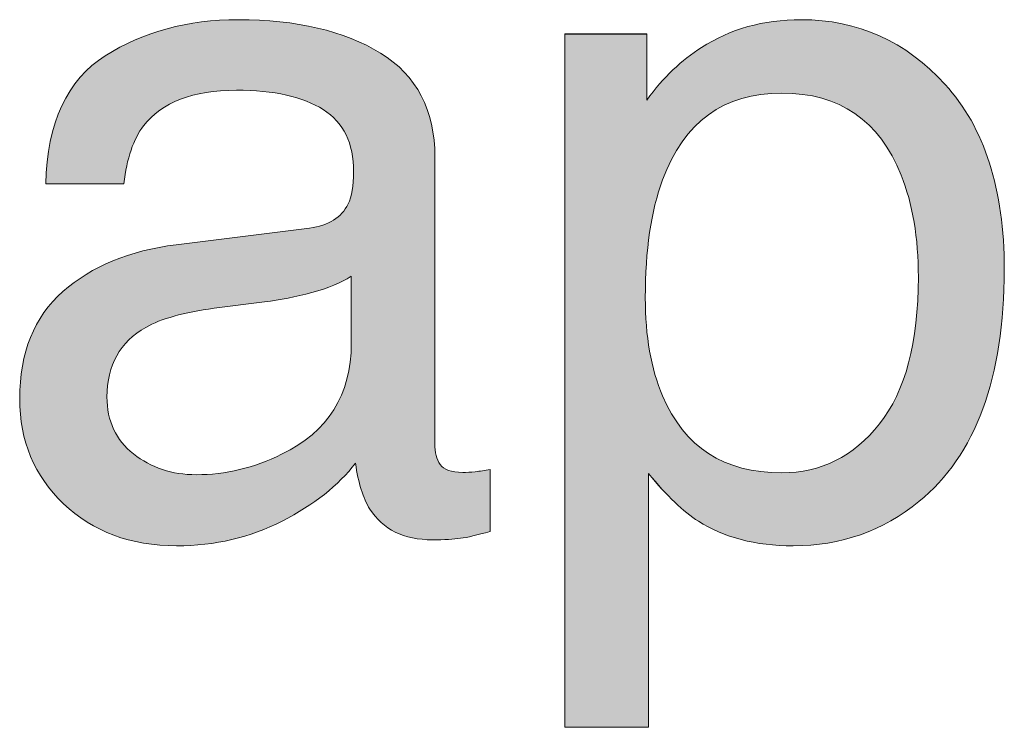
# Model space of a CAD drawing. Header units: inches. Extents: x 0 to 612, y 155 to 655.
# Tile 7 of 79: x 113 to 122, y 210 to 217. Entities that reach past the tile are written whole.
import ezdxf

# ---------------------------------------------------------------- set-up
doc = ezdxf.new("R2010")
doc.units = ezdxf.units.IN
doc.header["$MEASUREMENT"] = 0
doc.layers.add('Layer 1', color=7, linetype='Continuous')

# ---------------------------------------------------------------- blocks, each defined once
blk = doc.blocks.new('block 738')
at = {"layer": 'Layer 1', "lineweight": 0}
blk.add_open_spline([(115.3052, 214.9463), (115.4839, 214.9688), (115.603, 215.043), (115.6636, 215.1699), (115.6636, 215.1699), (115.6636, 215.1699), (115.6636, 215.1699), (115.6978, 215.2383), (115.7153, 215.3389), (115.7153, 215.4688), (115.7153, 215.4688), (115.7153, 215.4688), (115.7153, 215.4688), (115.7153, 215.7344), (115.6216, 215.9268), (115.4331, 216.0469), (115.4331, 216.0469), (115.4331, 216.0469), (115.4331, 216.0469), (115.2451, 216.166), (114.9761, 216.2266), (114.626, 216.2266), (114.626, 216.2266), (114.626, 216.2266), (114.626, 216.2266), (114.2212, 216.2266), (113.9341, 216.1162), (113.7646, 215.8965), (113.7646, 215.8965), (113.7646, 215.8965), (113.7646, 215.8965), (113.6704, 215.7754), (113.6084, 215.5947), (113.5796, 215.3555), (113.5796, 215.3555), (113.5796, 215.3555), (113.5796, 215.3555), (113.5796, 215.3555), (112.855, 215.3555), (112.855, 215.3555), (112.855, 215.3555), (112.855, 215.3555), (112.855, 215.3555), (112.8696, 215.9268), (113.0537, 216.3232), (113.4087, 216.5469), (113.4087, 216.5469), (113.4087, 216.5469), (113.4087, 216.5469), (113.7637, 216.7705), (114.1748, 216.8818), (114.6431, 216.8818), (114.6431, 216.8818), (114.6431, 216.8818), (114.6431, 216.8818), (115.186, 216.8818), (115.627, 216.7783), (115.9658, 216.5713), (115.9658, 216.5713), (115.9658, 216.5713), (115.9658, 216.5713), (116.3018, 216.3643), (116.4702, 216.042), (116.4702, 215.6055), (116.4702, 215.6055), (116.4702, 215.6055), (116.4702, 215.6055), (116.4702, 215.6055), (116.4702, 212.9434), (116.4702, 212.9434), (116.4702, 212.9434), (116.4702, 212.9434), (116.4702, 212.9434), (116.4702, 212.8623), (116.4868, 212.7979), (116.52, 212.749), (116.52, 212.749), (116.52, 212.749), (116.52, 212.749), (116.5527, 212.7002), (116.623, 212.6758), (116.729, 212.6758), (116.729, 212.6758), (116.729, 212.6758), (116.729, 212.6758), (116.7637, 212.6758), (116.8022, 212.6777), (116.8457, 212.6826), (116.8457, 212.6826), (116.8457, 212.6826), (116.8457, 212.6826), (116.8887, 212.6865), (116.9346, 212.6934), (116.9839, 212.7021), (116.9839, 212.7021), (116.9839, 212.7021), (116.9839, 212.7021), (116.9839, 212.7021), (116.9839, 212.1279), (116.9839, 212.1279), (116.9839, 212.1279), (116.9839, 212.1279), (116.9839, 212.1279), (116.8628, 212.0938), (116.7705, 212.0723), (116.7075, 212.0635), (116.7075, 212.0635), (116.7075, 212.0635), (116.7075, 212.0635), (116.6445, 212.0547), (116.5581, 212.0498), (116.4487, 212.0498), (116.4487, 212.0498), (116.4487, 212.0498), (116.4487, 212.0498), (116.1812, 212.0498), (115.9868, 212.1455), (115.8662, 212.335), (115.8662, 212.335), (115.8662, 212.335), (115.8662, 212.335), (115.8032, 212.4355), (115.7583, 212.5781), (115.7324, 212.7617), (115.7324, 212.7617), (115.7324, 212.7617), (115.7324, 212.7617), (115.5747, 212.5547), (115.3467, 212.375), (115.0508, 212.2227), (115.0508, 212.2227), (115.0508, 212.2227), (115.0508, 212.2227), (114.7549, 212.0703), (114.4277, 211.9941), (114.0713, 211.9941), (114.0713, 211.9941), (114.0713, 211.9941), (114.0713, 211.9941), (113.6426, 211.9941), (113.293, 212.125), (113.021, 212.3848), (113.021, 212.3848), (113.021, 212.3848), (113.021, 212.3848), (112.749, 212.6445), (112.6133, 212.9688), (112.6133, 213.3594), (112.6133, 213.3594), (112.6133, 213.3594), (112.6133, 213.3594), (112.6133, 213.7881), (112.7471, 214.1201), (113.0146, 214.3555), (113.0146, 214.3555), (113.0146, 214.3555), (113.0146, 214.3555), (113.2817, 214.5918), (113.6328, 214.7363), (114.0674, 214.791), (114.0674, 214.791), (114.0674, 214.791), (114.0674, 214.791), (114.0674, 214.791), (115.3052, 214.9463), (115.3052, 214.9463)], degree=3, knots=[0, 0, 0, 0, 1, 1, 1, 2, 2, 2, 3, 3, 3, 4, 4, 4, 5, 5, 5, 6, 6, 6, 7, 7, 7, 8, 8, 8, 9, 9, 9, 10, 10, 10, 11, 11, 11, 12, 12, 12, 13, 13, 13, 14, 14, 14, 15, 15, 15, 16, 16, 16, 17, 17, 17, 18, 18, 18, 19, 19, 19, 20, 20, 20, 21, 21, 21, 22, 22, 22, 23, 23, 23, 24, 24, 24, 25, 25, 25, 26, 26, 26, 27, 27, 27, 28, 28, 28, 29, 29, 29, 30, 30, 30, 31, 31, 31, 32, 32, 32, 33, 33, 33, 34, 34, 34, 35, 35, 35, 36, 36, 36, 37, 37, 37, 38, 38, 38, 39, 39, 39, 40, 40, 40, 41, 41, 41, 42, 42, 42, 43, 43, 43, 44, 44, 44, 45, 45, 45, 46, 46, 46, 47, 47, 47, 48, 48, 48, 49, 49, 49, 50, 50, 50, 51, 51, 51, 52, 52, 52, 53, 53, 53, 54, 54, 54, 55, 55, 55, 55], dxfattribs=at)
blk = doc.blocks.new('block 739')
at = {"layer": 'Layer 1', "lineweight": 0}
blk.add_open_spline([(113.6704, 212.8486), (113.834, 212.7188), (114.0283, 212.6543), (114.2529, 212.6543), (114.2529, 212.6543), (114.2529, 212.6543), (114.2529, 212.6543), (114.5259, 212.6543), (114.7905, 212.7178), (115.0464, 212.8438), (115.0464, 212.8438), (115.0464, 212.8438), (115.0464, 212.8438), (115.478, 213.0537), (115.6938, 213.3965), (115.6938, 213.873), (115.6938, 213.873), (115.6938, 213.873), (115.6938, 213.873), (115.6938, 213.873), (115.6938, 214.498), (115.6938, 214.498), (115.6938, 214.498), (115.6938, 214.498), (115.6938, 214.498), (115.5986, 214.4375), (115.4771, 214.3867), (115.3276, 214.3467), (115.3276, 214.3467), (115.3276, 214.3467), (115.3276, 214.3467), (115.1787, 214.3057), (115.0317, 214.2773), (114.8887, 214.2607), (114.8887, 214.2607), (114.8887, 214.2607), (114.8887, 214.2607), (114.8887, 214.2607), (114.4194, 214.2002), (114.4194, 214.2002), (114.4194, 214.2002), (114.4194, 214.2002), (114.4194, 214.2002), (114.1377, 214.1621), (113.9263, 214.1035), (113.7847, 214.0234), (113.7847, 214.0234), (113.7847, 214.0234), (113.7847, 214.0234), (113.5444, 213.8877), (113.4243, 213.6729), (113.4243, 213.377), (113.4243, 213.377), (113.4243, 213.377), (113.4243, 213.377), (113.4243, 213.1533), (113.5063, 212.9766), (113.6704, 212.8486)], degree=3, knots=[0, 0, 0, 0, 1, 1, 1, 2, 2, 2, 3, 3, 3, 4, 4, 4, 5, 5, 5, 6, 6, 6, 7, 7, 7, 8, 8, 8, 9, 9, 9, 10, 10, 10, 11, 11, 11, 12, 12, 12, 13, 13, 13, 14, 14, 14, 15, 15, 15, 16, 16, 16, 17, 17, 17, 18, 18, 18, 19, 19, 19, 19], dxfattribs=at)
blk = doc.blocks.new('block 740')
at = {"layer": 'Layer 1'}
h = blk.add_hatch(color=7, dxfattribs=at)
h.dxf.hatch_style = 2
edge = h.paths.add_edge_path()
edge.add_spline(control_points=[(115.3052, 214.9463), (115.4839, 214.9688), (115.603, 215.043), (115.6636, 215.1699), (115.6636, 215.1699), (115.6636, 215.1699), (115.6636, 215.1699), (115.6978, 215.2383), (115.7153, 215.3389), (115.7153, 215.4688), (115.7153, 215.4688), (115.7153, 215.4688), (115.7153, 215.4688), (115.7153, 215.7344), (115.6216, 215.9268), (115.4331, 216.0469), (115.4331, 216.0469), (115.4331, 216.0469), (115.4331, 216.0469), (115.2451, 216.166), (114.9761, 216.2266), (114.626, 216.2266), (114.626, 216.2266), (114.626, 216.2266), (114.626, 216.2266), (114.2212, 216.2266), (113.9341, 216.1162), (113.7646, 215.8965), (113.7646, 215.8965), (113.7646, 215.8965), (113.7646, 215.8965), (113.6704, 215.7754), (113.6084, 215.5947), (113.5796, 215.3555), (113.5796, 215.3555), (113.5796, 215.3555), (113.5796, 215.3555), (113.5796, 215.3555), (112.855, 215.3555), (112.855, 215.3555), (112.855, 215.3555), (112.855, 215.3555), (112.855, 215.3555), (112.8696, 215.9268), (113.0537, 216.3232), (113.4087, 216.5469), (113.4087, 216.5469), (113.4087, 216.5469), (113.4087, 216.5469), (113.7637, 216.7705), (114.1748, 216.8818), (114.6431, 216.8818), (114.6431, 216.8818), (114.6431, 216.8818), (114.6431, 216.8818), (115.186, 216.8818), (115.627, 216.7783), (115.9658, 216.5713), (115.9658, 216.5713), (115.9658, 216.5713), (115.9658, 216.5713), (116.3018, 216.3643), (116.4702, 216.042), (116.4702, 215.6055), (116.4702, 215.6055), (116.4702, 215.6055), (116.4702, 215.6055), (116.4702, 215.6055), (116.4702, 212.9434), (116.4702, 212.9434), (116.4702, 212.9434), (116.4702, 212.9434), (116.4702, 212.9434), (116.4702, 212.8623), (116.4868, 212.7979), (116.52, 212.749), (116.52, 212.749), (116.52, 212.749), (116.52, 212.749), (116.5527, 212.7002), (116.623, 212.6758), (116.729, 212.6758), (116.729, 212.6758), (116.729, 212.6758), (116.729, 212.6758), (116.7637, 212.6758), (116.8022, 212.6777), (116.8457, 212.6826), (116.8457, 212.6826), (116.8457, 212.6826), (116.8457, 212.6826), (116.8887, 212.6865), (116.9346, 212.6934), (116.9834, 212.7021), (116.9834, 212.7021), (116.9834, 212.7021), (116.9834, 212.7021), (116.9834, 212.7021), (116.9834, 212.1279), (116.9834, 212.1279), (116.9834, 212.1279), (116.9834, 212.1279), (116.9834, 212.1279), (116.8628, 212.0938), (116.7705, 212.0723), (116.7075, 212.0635), (116.7075, 212.0635), (116.7075, 212.0635), (116.7075, 212.0635), (116.6445, 212.0547), (116.5581, 212.0498), (116.4487, 212.0498), (116.4487, 212.0498), (116.4487, 212.0498), (116.4487, 212.0498), (116.1812, 212.0498), (115.9868, 212.1455), (115.8662, 212.335), (115.8662, 212.335), (115.8662, 212.335), (115.8662, 212.335), (115.8032, 212.4355), (115.7583, 212.5781), (115.7324, 212.7617), (115.7324, 212.7617), (115.7324, 212.7617), (115.7324, 212.7617), (115.5747, 212.5547), (115.3467, 212.375), (115.0508, 212.2227), (115.0508, 212.2227), (115.0508, 212.2227), (115.0508, 212.2227), (114.7549, 212.0703), (114.4277, 211.9941), (114.0713, 211.9941), (114.0713, 211.9941), (114.0713, 211.9941), (114.0713, 211.9941), (113.6426, 211.9941), (113.293, 212.125), (113.021, 212.3848), (113.021, 212.3848), (113.021, 212.3848), (113.021, 212.3848), (112.749, 212.6445), (112.6133, 212.9688), (112.6133, 213.3594), (112.6133, 213.3594), (112.6133, 213.3594), (112.6133, 213.3594), (112.6133, 213.7881), (112.7471, 214.1201), (113.0146, 214.3555), (113.0146, 214.3555), (113.0146, 214.3555), (113.0146, 214.3555), (113.2817, 214.5918), (113.6328, 214.7363), (114.0674, 214.791), (114.0674, 214.791), (114.0674, 214.791), (114.0674, 214.791), (114.0674, 214.791), (115.3052, 214.9463), (115.3052, 214.9463), (115.3052, 214.9463), (115.3052, 214.9463), (115.3052, 214.9463)], knot_values=[0, 0, 0, 0, 1, 1, 1, 2, 2, 2, 3, 3, 3, 4, 4, 4, 5, 5, 5, 6, 6, 6, 7, 7, 7, 8, 8, 8, 9, 9, 9, 10, 10, 10, 11, 11, 11, 12, 12, 12, 13, 13, 13, 14, 14, 14, 15, 15, 15, 16, 16, 16, 17, 17, 17, 18, 18, 18, 19, 19, 19, 20, 20, 20, 21, 21, 21, 22, 22, 22, 23, 23, 23, 24, 24, 24, 25, 25, 25, 26, 26, 26, 27, 27, 27, 28, 28, 28, 29, 29, 29, 30, 30, 30, 31, 31, 31, 32, 32, 32, 33, 33, 33, 34, 34, 34, 35, 35, 35, 36, 36, 36, 37, 37, 37, 38, 38, 38, 39, 39, 39, 40, 40, 40, 41, 41, 41, 42, 42, 42, 43, 43, 43, 44, 44, 44, 45, 45, 45, 46, 46, 46, 47, 47, 47, 48, 48, 48, 49, 49, 49, 50, 50, 50, 51, 51, 51, 52, 52, 52, 53, 53, 53, 54, 54, 54, 55, 55, 55, 56, 56, 56, 56], degree=3, periodic=1)
edge = h.paths.add_edge_path()
edge.add_spline(control_points=[(113.6704, 212.8486), (113.834, 212.7188), (114.0283, 212.6543), (114.2529, 212.6543), (114.2529, 212.6543), (114.2529, 212.6543), (114.2529, 212.6543), (114.5259, 212.6543), (114.7905, 212.7178), (115.0464, 212.8438), (115.0464, 212.8438), (115.0464, 212.8438), (115.0464, 212.8438), (115.478, 213.0537), (115.6938, 213.3965), (115.6938, 213.873), (115.6938, 213.873), (115.6938, 213.873), (115.6938, 213.873), (115.6938, 213.873), (115.6938, 214.498), (115.6938, 214.498), (115.6938, 214.498), (115.6938, 214.498), (115.6938, 214.498), (115.5986, 214.4375), (115.4771, 214.3867), (115.3276, 214.3467), (115.3276, 214.3467), (115.3276, 214.3467), (115.3276, 214.3467), (115.1787, 214.3057), (115.0317, 214.2773), (114.8887, 214.2607), (114.8887, 214.2607), (114.8887, 214.2607), (114.8887, 214.2607), (114.8887, 214.2607), (114.4194, 214.2002), (114.4194, 214.2002), (114.4194, 214.2002), (114.4194, 214.2002), (114.4194, 214.2002), (114.1377, 214.1621), (113.9263, 214.1035), (113.7847, 214.0234), (113.7847, 214.0234), (113.7847, 214.0234), (113.7847, 214.0234), (113.5444, 213.8877), (113.4243, 213.6729), (113.4243, 213.377), (113.4243, 213.377), (113.4243, 213.377), (113.4243, 213.377), (113.4243, 213.1533), (113.5063, 212.9766), (113.6704, 212.8486), (113.6704, 212.8486), (113.6704, 212.8486), (113.6704, 212.8486)], knot_values=[0, 0, 0, 0, 1, 1, 1, 2, 2, 2, 3, 3, 3, 4, 4, 4, 5, 5, 5, 6, 6, 6, 7, 7, 7, 8, 8, 8, 9, 9, 9, 10, 10, 10, 11, 11, 11, 12, 12, 12, 13, 13, 13, 14, 14, 14, 15, 15, 15, 16, 16, 16, 17, 17, 17, 18, 18, 18, 19, 19, 19, 20, 20, 20, 20], degree=3, periodic=1)
at = {"layer": 'Layer 1', "lineweight": 0}
for points, knots in [([(115.3052, 214.9463), (115.4839, 214.9688), (115.603, 215.043), (115.6636, 215.1699), (115.6636, 215.1699), (115.6636, 215.1699), (115.6636, 215.1699), (115.6978, 215.2383), (115.7153, 215.3389), (115.7153, 215.4688), (115.7153, 215.4688), (115.7153, 215.4688), (115.7153, 215.4688), (115.7153, 215.7344), (115.6216, 215.9268), (115.4331, 216.0469), (115.4331, 216.0469), (115.4331, 216.0469), (115.4331, 216.0469), (115.2451, 216.166), (114.9761, 216.2266), (114.626, 216.2266), (114.626, 216.2266), (114.626, 216.2266), (114.626, 216.2266), (114.2212, 216.2266), (113.9341, 216.1162), (113.7646, 215.8965), (113.7646, 215.8965), (113.7646, 215.8965), (113.7646, 215.8965), (113.6704, 215.7754), (113.6084, 215.5947), (113.5796, 215.3555), (113.5796, 215.3555), (113.5796, 215.3555), (113.5796, 215.3555), (113.5796, 215.3555), (112.855, 215.3555), (112.855, 215.3555), (112.855, 215.3555), (112.855, 215.3555), (112.855, 215.3555), (112.8696, 215.9268), (113.0537, 216.3232), (113.4087, 216.5469), (113.4087, 216.5469), (113.4087, 216.5469), (113.4087, 216.5469), (113.7637, 216.7705), (114.1748, 216.8818), (114.6431, 216.8818), (114.6431, 216.8818), (114.6431, 216.8818), (114.6431, 216.8818), (115.186, 216.8818), (115.627, 216.7783), (115.9658, 216.5713), (115.9658, 216.5713), (115.9658, 216.5713), (115.9658, 216.5713), (116.3018, 216.3643), (116.4702, 216.042), (116.4702, 215.6055), (116.4702, 215.6055), (116.4702, 215.6055), (116.4702, 215.6055), (116.4702, 215.6055), (116.4702, 212.9434), (116.4702, 212.9434), (116.4702, 212.9434), (116.4702, 212.9434), (116.4702, 212.9434), (116.4702, 212.8623), (116.4868, 212.7979), (116.52, 212.749), (116.52, 212.749), (116.52, 212.749), (116.52, 212.749), (116.5527, 212.7002), (116.623, 212.6758), (116.729, 212.6758), (116.729, 212.6758), (116.729, 212.6758), (116.729, 212.6758), (116.7637, 212.6758), (116.8022, 212.6777), (116.8457, 212.6826), (116.8457, 212.6826), (116.8457, 212.6826), (116.8457, 212.6826), (116.8887, 212.6865), (116.9346, 212.6934), (116.9834, 212.7021), (116.9834, 212.7021), (116.9834, 212.7021), (116.9834, 212.7021), (116.9834, 212.7021), (116.9834, 212.1279), (116.9834, 212.1279), (116.9834, 212.1279), (116.9834, 212.1279), (116.9834, 212.1279), (116.8628, 212.0938), (116.7705, 212.0723), (116.7075, 212.0635), (116.7075, 212.0635), (116.7075, 212.0635), (116.7075, 212.0635), (116.6445, 212.0547), (116.5581, 212.0498), (116.4487, 212.0498), (116.4487, 212.0498), (116.4487, 212.0498), (116.4487, 212.0498), (116.1812, 212.0498), (115.9868, 212.1455), (115.8662, 212.335), (115.8662, 212.335), (115.8662, 212.335), (115.8662, 212.335), (115.8032, 212.4355), (115.7583, 212.5781), (115.7324, 212.7617), (115.7324, 212.7617), (115.7324, 212.7617), (115.7324, 212.7617), (115.5747, 212.5547), (115.3467, 212.375), (115.0508, 212.2227), (115.0508, 212.2227), (115.0508, 212.2227), (115.0508, 212.2227), (114.7549, 212.0703), (114.4277, 211.9941), (114.0713, 211.9941), (114.0713, 211.9941), (114.0713, 211.9941), (114.0713, 211.9941), (113.6426, 211.9941), (113.293, 212.125), (113.021, 212.3848), (113.021, 212.3848), (113.021, 212.3848), (113.021, 212.3848), (112.749, 212.6445), (112.6133, 212.9688), (112.6133, 213.3594), (112.6133, 213.3594), (112.6133, 213.3594), (112.6133, 213.3594), (112.6133, 213.7881), (112.7471, 214.1201), (113.0146, 214.3555), (113.0146, 214.3555), (113.0146, 214.3555), (113.0146, 214.3555), (113.2817, 214.5918), (113.6328, 214.7363), (114.0674, 214.791), (114.0674, 214.791), (114.0674, 214.791), (114.0674, 214.791), (114.0674, 214.791), (115.3052, 214.9463), (115.3052, 214.9463), (115.3052, 214.9463), (115.3052, 214.9463), (115.3052, 214.9463)], [0, 0, 0, 0, 1, 1, 1, 2, 2, 2, 3, 3, 3, 4, 4, 4, 5, 5, 5, 6, 6, 6, 7, 7, 7, 8, 8, 8, 9, 9, 9, 10, 10, 10, 11, 11, 11, 12, 12, 12, 13, 13, 13, 14, 14, 14, 15, 15, 15, 16, 16, 16, 17, 17, 17, 18, 18, 18, 19, 19, 19, 20, 20, 20, 21, 21, 21, 22, 22, 22, 23, 23, 23, 24, 24, 24, 25, 25, 25, 26, 26, 26, 27, 27, 27, 28, 28, 28, 29, 29, 29, 30, 30, 30, 31, 31, 31, 32, 32, 32, 33, 33, 33, 34, 34, 34, 35, 35, 35, 36, 36, 36, 37, 37, 37, 38, 38, 38, 39, 39, 39, 40, 40, 40, 41, 41, 41, 42, 42, 42, 43, 43, 43, 44, 44, 44, 45, 45, 45, 46, 46, 46, 47, 47, 47, 48, 48, 48, 49, 49, 49, 50, 50, 50, 51, 51, 51, 52, 52, 52, 53, 53, 53, 54, 54, 54, 55, 55, 55, 56, 56, 56, 56]), ([(113.6704, 212.8486), (113.834, 212.7188), (114.0283, 212.6543), (114.2529, 212.6543), (114.2529, 212.6543), (114.2529, 212.6543), (114.2529, 212.6543), (114.5259, 212.6543), (114.7905, 212.7178), (115.0464, 212.8438), (115.0464, 212.8438), (115.0464, 212.8438), (115.0464, 212.8438), (115.478, 213.0537), (115.6938, 213.3965), (115.6938, 213.873), (115.6938, 213.873), (115.6938, 213.873), (115.6938, 213.873), (115.6938, 213.873), (115.6938, 214.498), (115.6938, 214.498), (115.6938, 214.498), (115.6938, 214.498), (115.6938, 214.498), (115.5986, 214.4375), (115.4771, 214.3867), (115.3276, 214.3467), (115.3276, 214.3467), (115.3276, 214.3467), (115.3276, 214.3467), (115.1787, 214.3057), (115.0317, 214.2773), (114.8887, 214.2607), (114.8887, 214.2607), (114.8887, 214.2607), (114.8887, 214.2607), (114.8887, 214.2607), (114.4194, 214.2002), (114.4194, 214.2002), (114.4194, 214.2002), (114.4194, 214.2002), (114.4194, 214.2002), (114.1377, 214.1621), (113.9263, 214.1035), (113.7847, 214.0234), (113.7847, 214.0234), (113.7847, 214.0234), (113.7847, 214.0234), (113.5444, 213.8877), (113.4243, 213.6729), (113.4243, 213.377), (113.4243, 213.377), (113.4243, 213.377), (113.4243, 213.377), (113.4243, 213.1533), (113.5063, 212.9766), (113.6704, 212.8486), (113.6704, 212.8486), (113.6704, 212.8486), (113.6704, 212.8486)], [0, 0, 0, 0, 1, 1, 1, 2, 2, 2, 3, 3, 3, 4, 4, 4, 5, 5, 5, 6, 6, 6, 7, 7, 7, 8, 8, 8, 9, 9, 9, 10, 10, 10, 11, 11, 11, 12, 12, 12, 13, 13, 13, 14, 14, 14, 15, 15, 15, 16, 16, 16, 17, 17, 17, 18, 18, 18, 19, 19, 19, 20, 20, 20, 20])]:
    blk.add_open_spline(points, degree=3, knots=knots, dxfattribs=at)
blk = doc.blocks.new('block 741')
at = {"layer": 'Layer 1', "lineweight": 0}
blk.add_open_spline([(117.6782, 216.749), (117.6782, 216.749), (118.4375, 216.749), (118.4375, 216.749), (118.4375, 216.749), (118.4375, 216.749), (118.4375, 216.749), (118.4375, 216.749), (118.4375, 216.1357), (118.4375, 216.1357), (118.4375, 216.1357), (118.4375, 216.1357), (118.4375, 216.1357), (118.5933, 216.3467), (118.7632, 216.5078), (118.9478, 216.623), (118.9478, 216.623), (118.9478, 216.623), (118.9478, 216.623), (119.2104, 216.7959), (119.519, 216.8818), (119.8735, 216.8818), (119.8735, 216.8818), (119.8735, 216.8818), (119.8735, 216.8818), (120.3984, 216.8818), (120.8438, 216.6816), (121.21, 216.2803), (121.21, 216.2803), (121.21, 216.2803), (121.21, 216.2803), (121.5762, 215.8789), (121.7598, 215.3066), (121.7598, 214.5615), (121.7598, 214.5615), (121.7598, 214.5615), (121.7598, 214.5615), (121.7598, 213.5547), (121.4951, 212.8359), (120.9668, 212.4043), (120.9668, 212.4043), (120.9668, 212.4043), (120.9668, 212.4043), (120.6318, 212.1309), (120.2422, 211.9941), (119.7979, 211.9941), (119.7979, 211.9941), (119.7979, 211.9941), (119.7979, 211.9941), (119.4482, 211.9941), (119.1548, 212.0703), (118.918, 212.2227), (118.918, 212.2227), (118.918, 212.2227), (118.918, 212.2227), (118.7793, 212.3096), (118.625, 212.457), (118.4546, 212.667), (118.4546, 212.667), (118.4546, 212.667), (118.4546, 212.667), (118.4546, 212.667), (118.4546, 210.3076), (118.4546, 210.3076), (118.4546, 210.3076), (118.4546, 210.3076), (118.4546, 210.3076), (118.4546, 210.3076), (117.6782, 210.3076), (117.6782, 210.3076), (117.6782, 210.3076), (117.6782, 210.3076), (117.6782, 210.3076), (117.6782, 210.3076), (117.6782, 216.749), (117.6782, 216.749)], degree=3, knots=[0, 0, 0, 0, 1, 1, 1, 2, 2, 2, 3, 3, 3, 4, 4, 4, 5, 5, 5, 6, 6, 6, 7, 7, 7, 8, 8, 8, 9, 9, 9, 10, 10, 10, 11, 11, 11, 12, 12, 12, 13, 13, 13, 14, 14, 14, 15, 15, 15, 16, 16, 16, 17, 17, 17, 18, 18, 18, 19, 19, 19, 20, 20, 20, 21, 21, 21, 22, 22, 22, 23, 23, 23, 24, 24, 24, 25, 25, 25, 25], dxfattribs=at)
blk = doc.blocks.new('block 742')
at = {"layer": 'Layer 1', "lineweight": 0}
blk.add_open_spline([(120.6001, 213.127), (120.8408, 213.4297), (120.9614, 213.8838), (120.9614, 214.4883), (120.9614, 214.4883), (120.9614, 214.4883), (120.9614, 214.4883), (120.9614, 214.8555), (120.9082, 215.1729), (120.8013, 215.4365), (120.8013, 215.4365), (120.8013, 215.4365), (120.8013, 215.4365), (120.5991, 215.9463), (120.2295, 216.2002), (119.6929, 216.2002), (119.6929, 216.2002), (119.6929, 216.2002), (119.6929, 216.2002), (119.1533, 216.2002), (118.7837, 215.9316), (118.585, 215.3936), (118.585, 215.3936), (118.585, 215.3936), (118.585, 215.3936), (118.478, 215.1055), (118.4248, 214.7412), (118.4248, 214.2979), (118.4248, 214.2979), (118.4248, 214.2979), (118.4248, 214.2979), (118.4248, 213.9414), (118.478, 213.6377), (118.585, 213.3877), (118.585, 213.3877), (118.585, 213.3877), (118.585, 213.3877), (118.7871, 212.9102), (119.1558, 212.6719), (119.6929, 212.6719), (119.6929, 212.6719), (119.6929, 212.6719), (119.6929, 212.6719), (120.0566, 212.6719), (120.3589, 212.8232), (120.6001, 213.127)], degree=3, knots=[0, 0, 0, 0, 1, 1, 1, 2, 2, 2, 3, 3, 3, 4, 4, 4, 5, 5, 5, 6, 6, 6, 7, 7, 7, 8, 8, 8, 9, 9, 9, 10, 10, 10, 11, 11, 11, 12, 12, 12, 13, 13, 13, 14, 14, 14, 15, 15, 15, 15], dxfattribs=at)
blk = doc.blocks.new('block 743')
at = {"layer": 'Layer 1'}
h = blk.add_hatch(color=7, dxfattribs=at)
h.dxf.hatch_style = 2
edge = h.paths.add_edge_path()
edge.add_spline(control_points=[(117.6782, 216.748), (117.6782, 216.748), (118.4375, 216.748), (118.4375, 216.748), (118.4375, 216.748), (118.4375, 216.748), (118.4375, 216.748), (118.4375, 216.748), (118.4375, 216.1357), (118.4375, 216.1357), (118.4375, 216.1357), (118.4375, 216.1357), (118.4375, 216.1357), (118.5933, 216.3467), (118.7632, 216.5078), (118.9478, 216.623), (118.9478, 216.623), (118.9478, 216.623), (118.9478, 216.623), (119.2104, 216.7959), (119.519, 216.8818), (119.8735, 216.8818), (119.8735, 216.8818), (119.8735, 216.8818), (119.8735, 216.8818), (120.3984, 216.8818), (120.8438, 216.6816), (121.21, 216.2803), (121.21, 216.2803), (121.21, 216.2803), (121.21, 216.2803), (121.5762, 215.8789), (121.7598, 215.3066), (121.7598, 214.5615), (121.7598, 214.5615), (121.7598, 214.5615), (121.7598, 214.5615), (121.7598, 213.5547), (121.4951, 212.8359), (120.9668, 212.4043), (120.9668, 212.4043), (120.9668, 212.4043), (120.9668, 212.4043), (120.6318, 212.1309), (120.2422, 211.9941), (119.7979, 211.9941), (119.7979, 211.9941), (119.7979, 211.9941), (119.7979, 211.9941), (119.4482, 211.9941), (119.1548, 212.0703), (118.918, 212.2227), (118.918, 212.2227), (118.918, 212.2227), (118.918, 212.2227), (118.7793, 212.3096), (118.625, 212.457), (118.4551, 212.667), (118.4551, 212.667), (118.4551, 212.667), (118.4551, 212.667), (118.4551, 212.667), (118.4551, 210.3076), (118.4551, 210.3076), (118.4551, 210.3076), (118.4551, 210.3076), (118.4551, 210.3076), (118.4551, 210.3076), (117.6782, 210.3076), (117.6782, 210.3076), (117.6782, 210.3076), (117.6782, 210.3076), (117.6782, 210.3076), (117.6782, 210.3076), (117.6782, 216.748), (117.6782, 216.748), (117.6782, 216.748), (117.6782, 216.748), (117.6782, 216.748)], knot_values=[0, 0, 0, 0, 1, 1, 1, 2, 2, 2, 3, 3, 3, 4, 4, 4, 5, 5, 5, 6, 6, 6, 7, 7, 7, 8, 8, 8, 9, 9, 9, 10, 10, 10, 11, 11, 11, 12, 12, 12, 13, 13, 13, 14, 14, 14, 15, 15, 15, 16, 16, 16, 17, 17, 17, 18, 18, 18, 19, 19, 19, 20, 20, 20, 21, 21, 21, 22, 22, 22, 23, 23, 23, 24, 24, 24, 25, 25, 25, 26, 26, 26, 26], degree=3, periodic=1)
edge = h.paths.add_edge_path()
edge.add_spline(control_points=[(120.6001, 213.127), (120.8408, 213.4297), (120.9614, 213.8838), (120.9614, 214.4883), (120.9614, 214.4883), (120.9614, 214.4883), (120.9614, 214.4883), (120.9614, 214.8555), (120.9082, 215.1729), (120.8013, 215.4375), (120.8013, 215.4375), (120.8013, 215.4375), (120.8013, 215.4375), (120.5991, 215.9463), (120.2295, 216.2002), (119.6929, 216.2002), (119.6929, 216.2002), (119.6929, 216.2002), (119.6929, 216.2002), (119.1533, 216.2002), (118.7837, 215.9316), (118.585, 215.3936), (118.585, 215.3936), (118.585, 215.3936), (118.585, 215.3936), (118.478, 215.1055), (118.4248, 214.7412), (118.4248, 214.2979), (118.4248, 214.2979), (118.4248, 214.2979), (118.4248, 214.2979), (118.4248, 213.9414), (118.478, 213.6377), (118.585, 213.3877), (118.585, 213.3877), (118.585, 213.3877), (118.585, 213.3877), (118.7871, 212.9102), (119.1558, 212.6719), (119.6929, 212.6719), (119.6929, 212.6719), (119.6929, 212.6719), (119.6929, 212.6719), (120.0566, 212.6719), (120.3589, 212.8232), (120.6001, 213.127), (120.6001, 213.127), (120.6001, 213.127), (120.6001, 213.127)], knot_values=[0, 0, 0, 0, 1, 1, 1, 2, 2, 2, 3, 3, 3, 4, 4, 4, 5, 5, 5, 6, 6, 6, 7, 7, 7, 8, 8, 8, 9, 9, 9, 10, 10, 10, 11, 11, 11, 12, 12, 12, 13, 13, 13, 14, 14, 14, 15, 15, 15, 16, 16, 16, 16], degree=3, periodic=1)
at = {"layer": 'Layer 1', "lineweight": 0}
for points, knots in [([(117.6782, 216.748), (117.6782, 216.748), (118.4375, 216.748), (118.4375, 216.748), (118.4375, 216.748), (118.4375, 216.748), (118.4375, 216.748), (118.4375, 216.748), (118.4375, 216.1357), (118.4375, 216.1357), (118.4375, 216.1357), (118.4375, 216.1357), (118.4375, 216.1357), (118.5933, 216.3467), (118.7632, 216.5078), (118.9478, 216.623), (118.9478, 216.623), (118.9478, 216.623), (118.9478, 216.623), (119.2104, 216.7959), (119.519, 216.8818), (119.8735, 216.8818), (119.8735, 216.8818), (119.8735, 216.8818), (119.8735, 216.8818), (120.3984, 216.8818), (120.8438, 216.6816), (121.21, 216.2803), (121.21, 216.2803), (121.21, 216.2803), (121.21, 216.2803), (121.5762, 215.8789), (121.7598, 215.3066), (121.7598, 214.5615), (121.7598, 214.5615), (121.7598, 214.5615), (121.7598, 214.5615), (121.7598, 213.5547), (121.4951, 212.8359), (120.9668, 212.4043), (120.9668, 212.4043), (120.9668, 212.4043), (120.9668, 212.4043), (120.6318, 212.1309), (120.2422, 211.9941), (119.7979, 211.9941), (119.7979, 211.9941), (119.7979, 211.9941), (119.7979, 211.9941), (119.4482, 211.9941), (119.1548, 212.0703), (118.918, 212.2227), (118.918, 212.2227), (118.918, 212.2227), (118.918, 212.2227), (118.7793, 212.3096), (118.625, 212.457), (118.4551, 212.667), (118.4551, 212.667), (118.4551, 212.667), (118.4551, 212.667), (118.4551, 212.667), (118.4551, 210.3076), (118.4551, 210.3076), (118.4551, 210.3076), (118.4551, 210.3076), (118.4551, 210.3076), (118.4551, 210.3076), (117.6782, 210.3076), (117.6782, 210.3076), (117.6782, 210.3076), (117.6782, 210.3076), (117.6782, 210.3076), (117.6782, 210.3076), (117.6782, 216.748), (117.6782, 216.748), (117.6782, 216.748), (117.6782, 216.748), (117.6782, 216.748)], [0, 0, 0, 0, 1, 1, 1, 2, 2, 2, 3, 3, 3, 4, 4, 4, 5, 5, 5, 6, 6, 6, 7, 7, 7, 8, 8, 8, 9, 9, 9, 10, 10, 10, 11, 11, 11, 12, 12, 12, 13, 13, 13, 14, 14, 14, 15, 15, 15, 16, 16, 16, 17, 17, 17, 18, 18, 18, 19, 19, 19, 20, 20, 20, 21, 21, 21, 22, 22, 22, 23, 23, 23, 24, 24, 24, 25, 25, 25, 26, 26, 26, 26]), ([(120.6001, 213.127), (120.8408, 213.4297), (120.9614, 213.8838), (120.9614, 214.4883), (120.9614, 214.4883), (120.9614, 214.4883), (120.9614, 214.4883), (120.9614, 214.8555), (120.9082, 215.1729), (120.8013, 215.4375), (120.8013, 215.4375), (120.8013, 215.4375), (120.8013, 215.4375), (120.5991, 215.9463), (120.2295, 216.2002), (119.6929, 216.2002), (119.6929, 216.2002), (119.6929, 216.2002), (119.6929, 216.2002), (119.1533, 216.2002), (118.7837, 215.9316), (118.585, 215.3936), (118.585, 215.3936), (118.585, 215.3936), (118.585, 215.3936), (118.478, 215.1055), (118.4248, 214.7412), (118.4248, 214.2979), (118.4248, 214.2979), (118.4248, 214.2979), (118.4248, 214.2979), (118.4248, 213.9414), (118.478, 213.6377), (118.585, 213.3877), (118.585, 213.3877), (118.585, 213.3877), (118.585, 213.3877), (118.7871, 212.9102), (119.1558, 212.6719), (119.6929, 212.6719), (119.6929, 212.6719), (119.6929, 212.6719), (119.6929, 212.6719), (120.0566, 212.6719), (120.3589, 212.8232), (120.6001, 213.127), (120.6001, 213.127), (120.6001, 213.127), (120.6001, 213.127)], [0, 0, 0, 0, 1, 1, 1, 2, 2, 2, 3, 3, 3, 4, 4, 4, 5, 5, 5, 6, 6, 6, 7, 7, 7, 8, 8, 8, 9, 9, 9, 10, 10, 10, 11, 11, 11, 12, 12, 12, 13, 13, 13, 14, 14, 14, 15, 15, 15, 16, 16, 16, 16])]:
    blk.add_open_spline(points, degree=3, knots=knots, dxfattribs=at)
blk = doc.blocks.new('block 708')
at = {"layer": 'Layer 1'}
for name in ['block 738', 'block 740', 'block 741', 'block 743', 'block 742', 'block 739']:
    blk.add_blockref(name, (0, 0), dxfattribs=at)
blk = doc.blocks.new('block 707')
at = {"layer": 'Layer 1'}
blk.add_blockref('block 708', (0, 0), dxfattribs=at)
blk = doc.blocks.new('block 4')
at = {"layer": 'Layer 1'}
blk.add_blockref('block 707', (0, 0), dxfattribs=at)
blk = doc.blocks.new('block 3')
at = {"layer": 'Layer 1'}
blk.add_blockref('block 4', (0, 0), dxfattribs=at)
blk = doc.blocks.new('block 2')
at = {"layer": 'Layer 1'}
blk.add_blockref('block 3', (0, 0), dxfattribs=at)

msp = doc.modelspace()

# ---------------------------------------------------------------- block references
at = {"layer": 'Layer 1'}
msp.add_blockref('block 2', (0, 0), dxfattribs=at)

doc.saveas('drawing.dxf')
